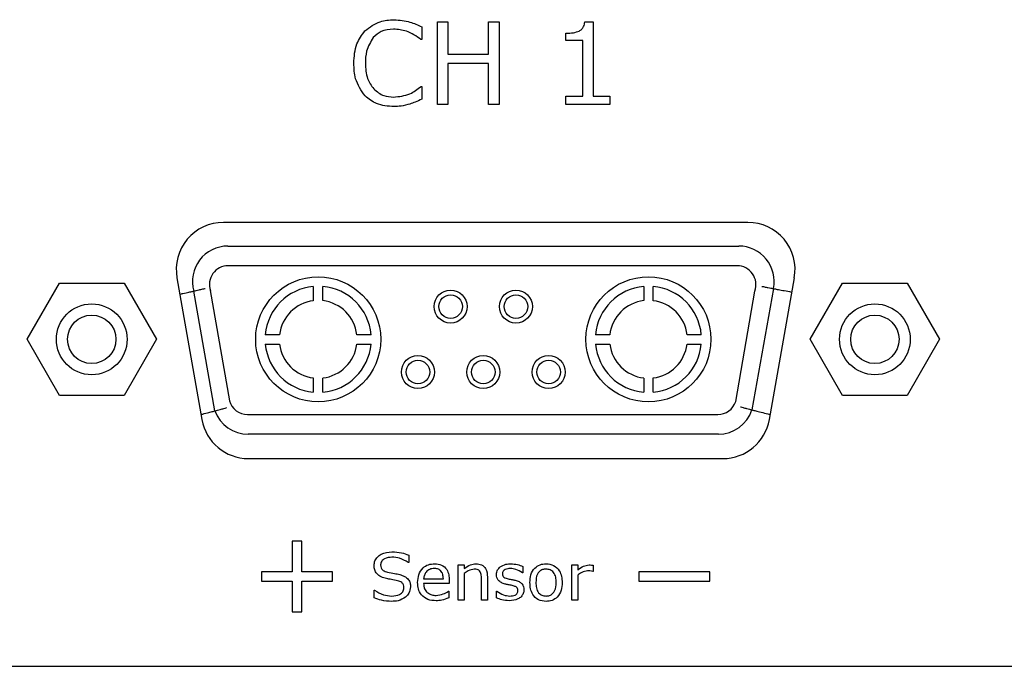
# Model space of a CAD drawing. Header units: millimetres. Extents: x 0 to 840, y 0 to 594.
# Tile 5 of 38: x 289 to 331, y 245 to 272. Entities that reach past the tile are written whole.
import ezdxf

# ---------------------------------------------------------------- set-up
doc = ezdxf.new("R2010")
doc.units = ezdxf.units.MM
doc.layers.get('0').update_dxf_attribs({"color": 3, "lineweight": 30})

msp = doc.modelspace()

# ---------------------------------------------------------------- linework, layer by layer
at = {"linetype": 'Continuous', "lineweight": 25}
for p, q in [((307.173, 272.282), (307.616, 272.282)), ((307.173, 268.782), (307.173, 272.282)), ((307.616, 272.282), (307.616, 270.908)), ((309.344, 272.282), (309.787, 272.282)), ((309.344, 270.908), (309.344, 272.282)), ((309.787, 272.282), (309.787, 268.782)), ((313.416, 272.282), (313.774, 272.282)), ((313.774, 272.282), (313.774, 269.136)), ((306.508, 272.069), (306.508, 271.529)), ((312.622, 271.484), (312.622, 271.794)), ((306.508, 271.529), (306.474, 271.529)), ((313.331, 271.484), (312.622, 271.484)), ((313.331, 269.136), (313.331, 271.484)), ((307.616, 270.908), (309.344, 270.908)), ((307.616, 270.51), (307.616, 268.782)), ((309.344, 270.51), (307.616, 270.51)), ((309.344, 268.782), (309.344, 270.51)), ((306.476, 269.535), (306.508, 269.535)), ((306.508, 269.535), (306.508, 269.003)), ((312.622, 269.136), (313.331, 269.136)), ((312.622, 268.782), (312.622, 269.136)), ((313.774, 269.136), (314.483, 269.136)), ((314.483, 269.136), (314.483, 268.782)), ((307.616, 268.782), (307.173, 268.782)), ((309.787, 268.782), (309.344, 268.782)), ((314.483, 268.782), (312.622, 268.782)), ((320.333, 263.782), (298.1, 263.782)), ((298.287, 262.782), (319.947, 262.782)), ((319.875, 261.947), (298.304, 261.947)), ((296.131, 261.434), (297.189, 255.434)), ((321.245, 255.434), (322.303, 261.434)), ((289.774, 258.832), (291.146, 261.207)), ((291.146, 261.207), (293.888, 261.207)), ((293.888, 261.207), (295.259, 258.832)), ((297.545, 260.894), (298.351, 256.231)), ((321.416, 260.981), (320.505, 255.841)), ((322.974, 258.832), (324.346, 261.207)), ((324.346, 261.207), (327.088, 261.207)), ((327.088, 261.207), (328.459, 258.832)), ((297.742, 255.802), (296.843, 260.877)), ((319.817, 256.198), (320.628, 260.876)), ((291.146, 256.457), (289.774, 258.832)), ((295.259, 258.832), (293.888, 256.457)), ((324.346, 256.457), (322.974, 258.832)), ((328.459, 258.832), (327.088, 256.457)), ((293.888, 256.457), (291.146, 256.457)), ((327.088, 256.457), (324.346, 256.457)), ((299.122, 255.647), (319.057, 255.647)), ((319.082, 254.816), (299.151, 254.816)), ((299.158, 253.782), (319.275, 253.782)), ((301.417, 250.282), (301.017, 250.282)), ((301.017, 250.282), (301.017, 248.982)), ((301.417, 248.982), (301.417, 250.282)), ((305.954, 249.692), (305.954, 249.377)), ((305.954, 249.377), (305.935, 249.377)), ((308.055, 249.275), (308.309, 249.275)), ((308.055, 247.782), (308.055, 249.275)), ((308.309, 249.275), (308.309, 249.118)), ((310.79, 249.214), (310.79, 248.946)), ((312.866, 249.275), (313.119, 249.275)), ((312.866, 247.782), (312.866, 249.275)), ((313.119, 249.275), (313.119, 249.055)), ((313.777, 249.259), (313.777, 248.997)), ((301.017, 248.982), (299.717, 248.982)), ((299.717, 248.982), (299.717, 248.582)), ((302.717, 248.982), (301.417, 248.982)), ((302.717, 248.582), (302.717, 248.982)), ((308.309, 248.915), (308.309, 247.782)), ((310.79, 248.946), (310.776, 248.946)), ((313.119, 248.838), (313.119, 247.782)), ((313.777, 248.997), (313.764, 248.997)), ((315.717, 248.982), (315.717, 248.582)), ((318.717, 248.982), (315.717, 248.982)), ((318.717, 248.582), (318.717, 248.982)), ((299.717, 248.582), (301.017, 248.582)), ((301.017, 248.582), (301.017, 247.282)), ((301.417, 247.282), (301.417, 248.582)), ((301.417, 248.582), (302.717, 248.582)), ((306.587, 248.693), (307.423, 248.693)), ((307.676, 248.491), (306.587, 248.491)), ((307.676, 248.631), (307.676, 248.491)), ((309.043, 247.782), (309.043, 248.646)), ((309.296, 248.757), (309.296, 247.782)), ((315.717, 248.582), (318.717, 248.582)), ((304.486, 248.212), (304.505, 248.212)), ((304.486, 247.887), (304.486, 248.212)), ((307.637, 248.161), (307.65, 248.161)), ((307.65, 248.161), (307.65, 247.884)), ((309.676, 248.161), (309.689, 248.161)), ((309.676, 247.881), (309.676, 248.161)), ((308.309, 247.782), (308.055, 247.782)), ((309.296, 247.782), (309.043, 247.782)), ((313.119, 247.782), (312.866, 247.782)), ((301.017, 247.282), (301.417, 247.282)), ((250.218, 244.982), (390.216, 244.982))]:
    msp.add_line(p, q, dxfattribs=at)
for centre, radius in [((302.117, 258.832), 2.65), ((316.117, 258.832), 2.65), ((307.732, 260.217), 0.7), ((310.502, 260.217), 0.7), ((307.732, 260.217), 0.5), ((310.502, 260.217), 0.5), ((292.517, 258.832), 1.5), ((325.717, 258.832), 1.5), ((292.517, 258.832), 1.025), ((325.717, 258.832), 1.025), ((306.347, 257.447), 0.7), ((309.117, 257.447), 0.7), ((311.887, 257.447), 0.7), ((306.347, 257.447), 0.5), ((309.117, 257.447), 0.5), ((311.887, 257.447), 0.5)]:
    msp.add_circle(centre, radius, dxfattribs=at)
for centre, radius, start, end in [((298.1, 261.782), 2, 90, 190), ((320.333, 261.782), 2, 350, 90), ((298.287, 261.282), 1.5, 90, 195.6701), ((319.947, 261.282), 1.5, 348.4323, 90), ((298.304, 261.147), 0.8, 90, 198.4349), ((319.875, 261.147), 0.8, 340.2369, 90), ((302.117, 258.832), 2.25, 95.2427, 175.0073), ((302.117, 258.832), 2.25, 4.9927, 85.0433), ((316.117, 258.832), 2.25, 94.9567, 175.0073), ((316.117, 258.832), 2.25, 4.9927, 84.7573), ((302.117, 258.832), 1.65, 97.1577, 173.1844), ((302.117, 258.832), 1.65, 6.8156, 83.2335), ((316.117, 258.832), 1.65, 96.7665, 173.1844), ((316.117, 258.832), 1.65, 6.8156, 82.8423), ((302.117, 258.832), 2.25, 185.2334, 264.7573), ((302.117, 258.832), 1.65, 187.1451, 262.8423), ((302.117, 258.832), 1.65, 276.7665, 352.8549), ((302.117, 258.832), 2.25, 274.9567, 354.7666), ((316.117, 258.832), 2.25, 185.2334, 265.0433), ((316.117, 258.832), 1.65, 187.1451, 263.2335), ((316.117, 258.832), 1.65, 277.1577, 352.8549), ((316.117, 258.832), 2.25, 275.2427, 354.7666), ((299.122, 256.447), 0.8, 195.6422, 270), ((319.057, 256.447), 0.8, 270, 341.8717), ((299.151, 256.316), 1.5, 200.04, 270), ((319.082, 256.316), 1.5, 270, 341.5415), ((299.158, 255.782), 2, 190, 270), ((319.275, 255.782), 2, 270, 350)]:
    msp.add_arc(centre, radius, start, end, dxfattribs=at)
for points, knots in [([(304.099, 271.896), (304.304, 272.052), (304.671, 272.332), (305.129, 272.359), (305.331, 272.37)], [0, 0, 0, 0, 0.558295, 1, 1, 1, 1]), ([(305.331, 272.37), (305.561, 272.352), (305.971, 272.319), (306.344, 272.146), (306.508, 272.069)], [0, 0, 0, 0, 0.559441, 1, 1, 1, 1]), ([(313.181, 271.891), (313.219, 271.915), (313.294, 271.964), (313.393, 272.095), (313.407, 272.211), (313.416, 272.282)], [0, 0, 0, 0, 0.28053, 0.560631, 1, 1, 1, 1]), ([(303.629, 270.528), (303.645, 270.81), (303.674, 271.314), (303.969, 271.718), (304.099, 271.896)], [0, 0, 0, 0, 0.5604, 1, 1, 1, 1]), ([(305.304, 271.972), (305.122, 271.956), (304.798, 271.927), (304.56, 271.709), (304.455, 271.612)], [0, 0, 0, 0, 0.559583, 1, 1, 1, 1]), ([(306.474, 271.529), (306.276, 271.669), (305.923, 271.921), (305.493, 271.956), (305.304, 271.972)], [0, 0, 0, 0, 0.559781, 1, 1, 1, 1]), ([(312.622, 271.794), (312.73, 271.797), (312.921, 271.802), (313.102, 271.863), (313.181, 271.891)], [0, 0, 0, 0, 0.560891, 1, 1, 1, 1]), ([(304.455, 271.612), (304.34, 271.425), (304.134, 271.09), (304.122, 270.698), (304.116, 270.525)], [0, 0, 0, 0, 0.558124, 1, 1, 1, 1]), ([(304.104, 269.141), (303.943, 269.376), (303.655, 269.797), (303.637, 270.304), (303.629, 270.528)], [0, 0, 0, 0, 0.558011, 1, 1, 1, 1]), ([(304.116, 270.525), (304.127, 270.303), (304.147, 269.906), (304.371, 269.582), (304.47, 269.439)], [0, 0, 0, 0, 0.560353, 1, 1, 1, 1]), ([(304.47, 269.439), (304.607, 269.326), (304.854, 269.125), (305.169, 269.102), (305.309, 269.092)], [0, 0, 0, 0, 0.558448, 1, 1, 1, 1]), ([(305.309, 269.092), (305.55, 269.116), (305.981, 269.159), (306.325, 269.42), (306.476, 269.535)], [0, 0, 0, 0, 0.559231, 1, 1, 1, 1]), ([(305.329, 268.693), (305.073, 268.709), (304.617, 268.736), (304.261, 269.017), (304.104, 269.141)], [0, 0, 0, 0, 0.560391, 1, 1, 1, 1]), ([(306.508, 269.003), (306.416, 268.959), (306.252, 268.883), (306.08, 268.824), (306.004, 268.798)], [0, 0, 0, 0, 0.560072, 1, 1, 1, 1]), ([(306.004, 268.798), (305.88, 268.764), (305.659, 268.704), (305.43, 268.696), (305.329, 268.693)], [0, 0, 0, 0, 0.560004, 1, 1, 1, 1]), ([(296.843, 260.877), (296.848, 260.878), (296.859, 260.88), (296.943, 260.899), (297.066, 260.928), (297.199, 260.959), (297.29, 260.981), (297.326, 260.989), (297.33, 260.99)], [0, 0, 0, 0, 0.214311, 0.428618, 0.643028, 0.857684, 0.983491, 1, 1, 1, 1]), ([(301.911, 261.072), (301.911, 261.069), (301.911, 261.062), (301.911, 261.011), (301.911, 260.935), (301.911, 260.85), (301.911, 260.794), (301.911, 260.771)], [0, 0, 0, 0, 0.2134669, 0.4269212, 0.6407436, 0.8554327, 1, 1, 1, 1]), ([(302.311, 260.772), (302.311, 260.806), (302.311, 260.874), (302.311, 260.965), (302.311, 261.033), (302.311, 261.068), (302.311, 261.072), (302.311, 261.073)], [0, 0, 0, 0, 0.21591, 0.431842, 0.647189, 0.86164, 1, 1, 1, 1]), ([(315.922, 261.073), (315.922, 261.07), (315.922, 261.063), (315.922, 261.012), (315.922, 260.936), (315.922, 260.851), (315.922, 260.795), (315.922, 260.772)], [0, 0, 0, 0, 0.213597, 0.427183, 0.641098, 0.855788, 1, 1, 1, 1]), ([(316.322, 260.771), (316.322, 260.805), (316.322, 260.873), (316.322, 260.964), (316.322, 261.032), (316.322, 261.067), (316.322, 261.071), (316.322, 261.072)], [0, 0, 0, 0, 0.216055, 0.432135, 0.64756, 0.861981, 1, 1, 1, 1]), ([(320.925, 261.075), (320.933, 261.074), (320.97, 261.067), (321.06, 261.049), (321.191, 261.024), (321.315, 261), (321.4, 260.984), (321.411, 260.982), (321.416, 260.981)], [0, 0, 0, 0, 0.031789, 0.141428, 0.356088, 0.57073, 0.785365, 1, 1, 1, 1]), ([(321.416, 260.981), (321.427, 260.979), (321.449, 260.975), (321.618, 260.942), (321.868, 260.895), (322.079, 260.855), (322.192, 260.834), (322.197, 260.833)], [0, 0, 0, 0, 0.247398, 0.494795, 0.742203, 0.98963, 1, 1, 1, 1]), ([(296.252, 260.744), (296.297, 260.754), (296.446, 260.787), (296.641, 260.831), (296.811, 260.869), (296.832, 260.874), (296.843, 260.877)], [0, 0, 0, 0, 0.126801, 0.417986, 0.70899, 1, 1, 1, 1]), ([(301.911, 260.771), (301.911, 260.737), (301.911, 260.669), (301.911, 260.578), (301.911, 260.509), (301.911, 260.474), (301.911, 260.47), (301.911, 260.469)], [0, 0, 0, 0, 0.216373, 0.432757, 0.648755, 0.863462, 1, 1, 1, 1]), ([(302.311, 260.47), (302.311, 260.474), (302.311, 260.48), (302.311, 260.532), (302.311, 260.608), (302.311, 260.693), (302.311, 260.749), (302.311, 260.772)], [0, 0, 0, 0, 0.2130152, 0.4260046, 0.6397262, 0.854801, 1, 1, 1, 1]), ([(315.922, 260.772), (315.922, 260.738), (315.922, 260.67), (315.922, 260.579), (315.922, 260.511), (315.922, 260.475), (315.922, 260.472), (315.922, 260.47)], [0, 0, 0, 0, 0.216193, 0.432396, 0.648256, 0.862963, 1, 1, 1, 1]), ([(316.322, 260.469), (316.322, 260.472), (316.322, 260.479), (316.322, 260.53), (316.322, 260.606), (316.322, 260.691), (316.322, 260.748), (316.322, 260.771)], [0, 0, 0, 0, 0.212816, 0.425603, 0.639208, 0.854327, 1, 1, 1, 1]), ([(300.177, 259.028), (300.143, 259.028), (300.075, 259.028), (299.984, 259.028), (299.916, 259.028), (299.88, 259.028), (299.877, 259.028), (299.875, 259.028)], [0, 0, 0, 0, 0.215928, 0.431878, 0.647234, 0.861681, 1, 1, 1, 1]), ([(300.479, 259.028), (300.475, 259.028), (300.469, 259.028), (300.417, 259.028), (300.341, 259.028), (300.256, 259.028), (300.2, 259.028), (300.177, 259.028)], [0, 0, 0, 0, 0.212991, 0.425955, 0.639663, 0.854743, 1, 1, 1, 1]), ([(304.057, 259.028), (304.023, 259.028), (303.955, 259.028), (303.864, 259.028), (303.796, 259.028), (303.76, 259.028), (303.757, 259.028), (303.755, 259.028)], [0, 0, 0, 0, 0.216215, 0.43244, 0.648317, 0.863024, 1, 1, 1, 1]), ([(304.358, 259.028), (304.355, 259.028), (304.348, 259.028), (304.297, 259.028), (304.221, 259.028), (304.136, 259.028), (304.08, 259.028), (304.057, 259.028)], [0, 0, 0, 0, 0.213581, 0.4271507, 0.6410544, 0.8557446, 1, 1, 1, 1]), ([(314.177, 259.028), (314.143, 259.028), (314.075, 259.028), (313.984, 259.028), (313.916, 259.028), (313.88, 259.028), (313.877, 259.028), (313.875, 259.028)], [0, 0, 0, 0, 0.215928, 0.431878, 0.647234, 0.861681, 1, 1, 1, 1]), ([(314.479, 259.028), (314.475, 259.028), (314.469, 259.028), (314.417, 259.028), (314.341, 259.028), (314.256, 259.028), (314.2, 259.028), (314.177, 259.028)], [0, 0, 0, 0, 0.212991, 0.425955, 0.639663, 0.854743, 1, 1, 1, 1]), ([(318.057, 259.028), (318.023, 259.028), (317.955, 259.028), (317.864, 259.028), (317.796, 259.028), (317.76, 259.028), (317.757, 259.028), (317.755, 259.028)], [0, 0, 0, 0, 0.216215, 0.43244, 0.648317, 0.863024, 1, 1, 1, 1]), ([(318.358, 259.028), (318.355, 259.028), (318.348, 259.028), (318.297, 259.028), (318.221, 259.028), (318.136, 259.028), (318.08, 259.028), (318.057, 259.028)], [0, 0, 0, 0, 0.213581, 0.4271507, 0.6410544, 0.8557446, 1, 1, 1, 1]), ([(299.876, 258.626), (299.88, 258.626), (299.886, 258.626), (299.938, 258.626), (300.014, 258.626), (300.099, 258.626), (300.155, 258.626), (300.178, 258.626)], [0, 0, 0, 0, 0.213471, 0.42693, 0.640755, 0.855444, 1, 1, 1, 1]), ([(300.178, 258.626), (300.212, 258.626), (300.28, 258.626), (300.371, 258.626), (300.439, 258.626), (300.475, 258.626), (300.478, 258.626), (300.48, 258.626)], [0, 0, 0, 0, 0.216367, 0.432745, 0.648739, 0.863445, 1, 1, 1, 1]), ([(303.754, 258.626), (303.757, 258.626), (303.764, 258.626), (303.815, 258.626), (303.891, 258.626), (303.976, 258.626), (304.033, 258.626), (304.056, 258.626)], [0, 0, 0, 0, 0.212823, 0.425616, 0.639226, 0.854343, 1, 1, 1, 1]), ([(304.056, 258.626), (304.09, 258.626), (304.158, 258.626), (304.249, 258.626), (304.317, 258.626), (304.352, 258.626), (304.356, 258.626), (304.357, 258.626)], [0, 0, 0, 0, 0.21605, 0.432126, 0.647547, 0.86197, 1, 1, 1, 1]), ([(313.876, 258.626), (313.88, 258.626), (313.886, 258.626), (313.938, 258.626), (314.014, 258.626), (314.099, 258.626), (314.155, 258.626), (314.178, 258.626)], [0, 0, 0, 0, 0.213471, 0.42693, 0.640755, 0.855444, 1, 1, 1, 1]), ([(314.178, 258.626), (314.212, 258.626), (314.28, 258.626), (314.371, 258.626), (314.439, 258.626), (314.475, 258.626), (314.478, 258.626), (314.48, 258.626)], [0, 0, 0, 0, 0.216367, 0.432745, 0.648739, 0.863445, 1, 1, 1, 1]), ([(317.754, 258.626), (317.757, 258.626), (317.764, 258.626), (317.815, 258.626), (317.891, 258.626), (317.976, 258.626), (318.033, 258.626), (318.056, 258.626)], [0, 0, 0, 0, 0.212823, 0.425616, 0.639226, 0.854343, 1, 1, 1, 1]), ([(318.056, 258.626), (318.09, 258.626), (318.158, 258.626), (318.249, 258.626), (318.317, 258.626), (318.352, 258.626), (318.356, 258.626), (318.357, 258.626)], [0, 0, 0, 0, 0.2160505, 0.4321257, 0.6475474, 0.8619697, 1, 1, 1, 1]), ([(301.911, 257.195), (301.911, 257.191), (301.911, 257.185), (301.911, 257.133), (301.911, 257.057), (301.911, 256.972), (301.911, 256.915), (301.911, 256.893)], [0, 0, 0, 0, 0.212816, 0.4256032, 0.6392084, 0.854327, 1, 1, 1, 1]), ([(302.311, 256.891), (302.311, 256.925), (302.311, 256.994), (302.311, 257.084), (302.311, 257.153), (302.311, 257.188), (302.311, 257.192), (302.311, 257.193)], [0, 0, 0, 0, 0.216193, 0.432396, 0.648256, 0.862963, 1, 1, 1, 1]), ([(315.922, 257.193), (315.922, 257.19), (315.922, 257.183), (315.922, 257.132), (315.922, 257.056), (315.922, 256.971), (315.922, 256.914), (315.922, 256.891)], [0, 0, 0, 0, 0.213015, 0.426005, 0.639726, 0.854801, 1, 1, 1, 1]), ([(316.322, 256.893), (316.322, 256.927), (316.322, 256.995), (316.322, 257.086), (316.322, 257.154), (316.322, 257.19), (316.322, 257.193), (316.322, 257.195)], [0, 0, 0, 0, 0.216373, 0.4327566, 0.6487552, 0.863462, 1, 1, 1, 1]), ([(301.911, 256.893), (301.911, 256.859), (301.911, 256.79), (301.911, 256.7), (301.911, 256.632), (301.911, 256.596), (301.911, 256.593), (301.911, 256.591)], [0, 0, 0, 0, 0.216055, 0.432135, 0.64756, 0.861981, 1, 1, 1, 1]), ([(302.311, 256.59), (302.311, 256.593), (302.311, 256.6), (302.311, 256.652), (302.311, 256.728), (302.311, 256.812), (302.311, 256.869), (302.311, 256.891)], [0, 0, 0, 0, 0.213597, 0.4271827, 0.6410978, 0.8557881, 1, 1, 1, 1]), ([(315.922, 256.891), (315.922, 256.857), (315.922, 256.789), (315.922, 256.699), (315.922, 256.631), (315.922, 256.595), (315.922, 256.592), (315.922, 256.59)], [0, 0, 0, 0, 0.21591, 0.431842, 0.647189, 0.86164, 1, 1, 1, 1]), ([(316.322, 256.591), (316.322, 256.594), (316.322, 256.601), (316.322, 256.653), (316.322, 256.729), (316.322, 256.813), (316.322, 256.87), (316.322, 256.893)], [0, 0, 0, 0, 0.213467, 0.426921, 0.640744, 0.855433, 1, 1, 1, 1]), ([(297.742, 255.802), (297.748, 255.803), (297.758, 255.806), (297.841, 255.829), (297.963, 255.862), (298.097, 255.899), (298.187, 255.925), (298.223, 255.936), (298.226, 255.937)], [0, 0, 0, 0, 0.213529, 0.427046, 0.640887, 0.855504, 0.98761, 1, 1, 1, 1]), ([(320.02, 255.968), (320.023, 255.967), (320.06, 255.957), (320.15, 255.933), (320.283, 255.898), (320.406, 255.866), (320.489, 255.845), (320.5, 255.842), (320.505, 255.841)], [0, 0, 0, 0, 0.013502, 0.143562, 0.358197, 0.572282, 0.786137, 1, 1, 1, 1]), ([(297.151, 255.648), (297.198, 255.66), (297.348, 255.698), (297.542, 255.749), (297.711, 255.793), (297.732, 255.799), (297.742, 255.802)], [0, 0, 0, 0, 0.132456, 0.42201, 0.710995, 1, 1, 1, 1]), ([(320.505, 255.841), (320.516, 255.838), (320.537, 255.833), (320.704, 255.791), (320.951, 255.73), (321.161, 255.679), (321.276, 255.651), (321.283, 255.65)], [0, 0, 0, 0, 0.245864, 0.491715, 0.73791, 0.984664, 1, 1, 1, 1]), ([(304.486, 249.252), (304.492, 249.319), (304.506, 249.452), (304.626, 249.619), (304.862, 249.793), (305.088, 249.816), (305.246, 249.832)], [0, 0, 0, 0, 0.186924, 0.373838, 0.561303, 1, 1, 1, 1]), ([(305.246, 249.832), (305.383, 249.826), (305.626, 249.813), (305.854, 249.729), (305.954, 249.692)], [0, 0, 0, 0, 0.559781, 1, 1, 1, 1]), ([(305.013, 248.697), (304.937, 248.716), (304.785, 248.756), (304.6, 248.884), (304.499, 249.066), (304.49, 249.19), (304.486, 249.252)], [0, 0, 0, 0, 0.280785, 0.560097, 0.779764, 1, 1, 1, 1]), ([(305.244, 249.604), (305.135, 249.595), (304.971, 249.581), (304.82, 249.457), (304.771, 249.359), (304.766, 249.305), (304.764, 249.278)], [0, 0, 0, 0, 0.4987906, 0.7488046, 0.8743698, 1, 1, 1, 1]), ([(304.764, 249.278), (304.767, 249.234), (304.773, 249.145), (304.879, 249.015), (304.99, 248.986), (305.059, 248.969)], [0, 0, 0, 0, 0.280733, 0.55918, 1, 1, 1, 1]), ([(305.935, 249.377), (305.816, 249.449), (305.602, 249.58), (305.354, 249.597), (305.244, 249.604)], [0, 0, 0, 0, 0.5590468, 1, 1, 1, 1]), ([(306.334, 248.529), (306.342, 248.643), (306.357, 248.869), (306.533, 249.145), (306.785, 249.305), (306.963, 249.319), (307.052, 249.326)], [0, 0, 0, 0, 0.280537, 0.559733, 0.779636, 1, 1, 1, 1]), ([(307.052, 249.326), (307.153, 249.318), (307.352, 249.301), (307.572, 249.106), (307.664, 248.864), (307.672, 248.709), (307.676, 248.631)], [0, 0, 0, 0, 0.280016, 0.55834, 0.778826, 1, 1, 1, 1]), ([(308.309, 249.118), (308.392, 249.181), (308.54, 249.294), (308.724, 249.316), (308.805, 249.326)], [0, 0, 0, 0, 0.560479, 1, 1, 1, 1]), ([(308.805, 249.326), (308.886, 249.319), (309.047, 249.306), (309.271, 249.095), (309.286, 248.885), (309.296, 248.757)], [0, 0, 0, 0, 0.281022, 0.5601785, 1, 1, 1, 1]), ([(309.831, 249.19), (309.91, 249.235), (310.051, 249.317), (310.214, 249.323), (310.285, 249.326)], [0, 0, 0, 0, 0.558492, 1, 1, 1, 1]), ([(310.285, 249.326), (310.383, 249.319), (310.557, 249.308), (310.718, 249.243), (310.79, 249.214)], [0, 0, 0, 0, 0.559945, 1, 1, 1, 1]), ([(311.093, 248.528), (311.1, 248.639), (311.114, 248.861), (311.271, 249.139), (311.515, 249.305), (311.69, 249.319), (311.778, 249.326)], [0, 0, 0, 0, 0.280736, 0.56, 0.779715, 1, 1, 1, 1]), ([(311.778, 249.326), (311.889, 249.314), (312.113, 249.289), (312.343, 249.056), (312.447, 248.789), (312.456, 248.615), (312.46, 248.528)], [0, 0, 0, 0, 0.2793071, 0.5582405, 0.7788521, 1, 1, 1, 1]), ([(313.119, 249.055), (313.198, 249.12), (313.34, 249.237), (313.52, 249.264), (313.6, 249.275)], [0, 0, 0, 0, 0.561258, 1, 1, 1, 1]), ([(313.6, 249.275), (313.633, 249.275), (313.693, 249.274), (313.751, 249.264), (313.777, 249.259)], [0, 0, 0, 0, 0.5598464, 1, 1, 1, 1]), ([(305.059, 248.969), (305.156, 248.952), (305.329, 248.921), (305.501, 248.883), (305.577, 248.867)], [0, 0, 0, 0, 0.560043, 1, 1, 1, 1]), ([(305.577, 248.867), (305.644, 248.845), (305.778, 248.803), (305.941, 248.682), (306.021, 248.513), (306.027, 248.402), (306.03, 248.347)], [0, 0, 0, 0, 0.28063, 0.560046, 0.77963, 1, 1, 1, 1]), ([(307.034, 249.123), (306.969, 249.118), (306.839, 249.107), (306.695, 248.988), (306.611, 248.843), (306.595, 248.743), (306.587, 248.693)], [0, 0, 0, 0, 0.279883, 0.558874, 0.779321, 1, 1, 1, 1]), ([(307.423, 248.693), (307.419, 248.755), (307.411, 248.878), (307.324, 249.036), (307.18, 249.115), (307.082, 249.121), (307.034, 249.123)], [0, 0, 0, 0, 0.280837, 0.559732, 0.779276, 1, 1, 1, 1]), ([(308.732, 249.098), (308.646, 249.081), (308.491, 249.051), (308.364, 248.956), (308.309, 248.915)], [0, 0, 0, 0, 0.5579986, 1, 1, 1, 1]), ([(308.987, 248.985), (308.971, 249.008), (308.938, 249.052), (308.846, 249.093), (308.775, 249.096), (308.732, 249.098)], [0, 0, 0, 0, 0.279398, 0.559526, 1, 1, 1, 1]), ([(309.043, 248.646), (309.043, 248.711), (309.044, 248.828), (309.005, 248.937), (308.987, 248.985)], [0, 0, 0, 0, 0.561543, 1, 1, 1, 1]), ([(309.676, 248.869), (309.685, 248.939), (309.701, 249.064), (309.791, 249.151), (309.831, 249.19)], [0, 0, 0, 0, 0.558762, 1, 1, 1, 1]), ([(310.04, 248.467), (309.987, 248.483), (309.881, 248.515), (309.753, 248.609), (309.685, 248.738), (309.679, 248.826), (309.676, 248.869)], [0, 0, 0, 0, 0.280761, 0.559897, 0.779779, 1, 1, 1, 1]), ([(310.263, 249.123), (310.187, 249.117), (310.075, 249.108), (309.964, 249.028), (309.932, 248.958), (309.93, 248.921), (309.929, 248.902)], [0, 0, 0, 0, 0.499598, 0.74885, 0.87433, 1, 1, 1, 1]), ([(309.929, 248.902), (309.931, 248.872), (309.935, 248.819), (309.971, 248.78), (309.987, 248.763)], [0, 0, 0, 0, 0.560281, 1, 1, 1, 1]), ([(310.776, 248.946), (310.687, 249.001), (310.528, 249.098), (310.344, 249.116), (310.263, 249.123)], [0, 0, 0, 0, 0.559889, 1, 1, 1, 1]), ([(311.778, 249.098), (311.727, 249.095), (311.625, 249.087), (311.491, 249.007), (311.361, 248.823), (311.353, 248.649), (311.347, 248.528)], [0, 0, 0, 0, 0.187154, 0.373714, 0.560534, 1, 1, 1, 1]), ([(312.207, 248.528), (312.204, 248.603), (312.199, 248.754), (312.117, 248.956), (311.957, 249.082), (311.838, 249.093), (311.778, 249.098)], [0, 0, 0, 0, 0.281276, 0.560667, 0.779974, 1, 1, 1, 1]), ([(313.538, 249.022), (313.451, 249.007), (313.296, 248.979), (313.173, 248.881), (313.119, 248.838)], [0, 0, 0, 0, 0.5577544, 1, 1, 1, 1]), ([(313.764, 248.997), (313.722, 249.006), (313.647, 249.021), (313.571, 249.022), (313.538, 249.022)], [0, 0, 0, 0, 0.559834, 1, 1, 1, 1]), ([(305.486, 248.607), (305.398, 248.624), (305.241, 248.656), (305.083, 248.684), (305.013, 248.697)], [0, 0, 0, 0, 0.55991, 1, 1, 1, 1]), ([(305.752, 248.309), (305.75, 248.35), (305.746, 248.433), (305.651, 248.557), (305.549, 248.588), (305.486, 248.607)], [0, 0, 0, 0, 0.2809434, 0.5590412, 1, 1, 1, 1]), ([(307.117, 247.756), (306.999, 247.765), (306.765, 247.781), (306.484, 247.977), (306.35, 248.254), (306.339, 248.437), (306.334, 248.529)], [0, 0, 0, 0, 0.28047, 0.559116, 0.779139, 1, 1, 1, 1]), ([(306.587, 248.491), (306.593, 248.409), (306.603, 248.263), (306.699, 248.153), (306.741, 248.105)], [0, 0, 0, 0, 0.5602058, 1, 1, 1, 1]), ([(309.987, 248.763), (310.019, 248.744), (310.076, 248.709), (310.141, 248.694), (310.17, 248.687)], [0, 0, 0, 0, 0.559083, 1, 1, 1, 1]), ([(310.339, 248.404), (310.283, 248.415), (310.183, 248.434), (310.083, 248.457), (310.04, 248.467)], [0, 0, 0, 0, 0.56001, 1, 1, 1, 1]), ([(310.17, 248.687), (310.227, 248.675), (310.327, 248.654), (310.428, 248.634), (310.472, 248.625)], [0, 0, 0, 0, 0.560013, 1, 1, 1, 1]), ([(310.536, 248.326), (310.501, 248.346), (310.439, 248.382), (310.37, 248.397), (310.339, 248.404)], [0, 0, 0, 0, 0.558841, 1, 1, 1, 1]), ([(310.472, 248.625), (310.529, 248.61), (310.63, 248.583), (310.709, 248.516), (310.744, 248.487)], [0, 0, 0, 0, 0.560251, 1, 1, 1, 1]), ([(310.744, 248.487), (310.776, 248.443), (310.833, 248.364), (310.838, 248.267), (310.84, 248.224)], [0, 0, 0, 0, 0.558339, 1, 1, 1, 1]), ([(311.778, 247.731), (311.666, 247.743), (311.442, 247.767), (311.211, 247.999), (311.107, 248.266), (311.098, 248.441), (311.093, 248.528)], [0, 0, 0, 0, 0.279446, 0.558206, 0.778832, 1, 1, 1, 1]), ([(311.347, 248.528), (311.35, 248.452), (311.356, 248.302), (311.439, 248.102), (311.598, 247.975), (311.718, 247.964), (311.778, 247.959)], [0, 0, 0, 0, 0.281175, 0.560654, 0.779989, 1, 1, 1, 1]), ([(312.46, 248.528), (312.454, 248.417), (312.44, 248.195), (312.282, 247.918), (312.04, 247.753), (311.865, 247.738), (311.778, 247.731)], [0, 0, 0, 0, 0.280729, 0.560047, 0.779756, 1, 1, 1, 1]), ([(311.778, 247.959), (311.828, 247.963), (311.929, 247.971), (312.061, 248.053), (312.19, 248.235), (312.2, 248.407), (312.207, 248.528)], [0, 0, 0, 0, 0.18712, 0.373724, 0.560665, 1, 1, 1, 1]), ([(304.505, 248.212), (304.63, 248.134), (304.853, 247.993), (305.114, 247.969), (305.229, 247.959)], [0, 0, 0, 0, 0.559382, 1, 1, 1, 1]), ([(305.229, 247.959), (305.348, 247.967), (305.527, 247.978), (305.694, 248.113), (305.745, 248.22), (305.749, 248.279), (305.752, 248.309)], [0, 0, 0, 0, 0.499193, 0.748835, 0.874368, 1, 1, 1, 1]), ([(306.03, 248.347), (306.017, 248.253), (305.993, 248.087), (305.875, 247.968), (305.823, 247.916)], [0, 0, 0, 0, 0.559123, 1, 1, 1, 1]), ([(306.741, 248.105), (306.805, 248.065), (306.92, 247.992), (307.054, 247.987), (307.114, 247.984)], [0, 0, 0, 0, 0.558298, 1, 1, 1, 1]), ([(307.114, 247.984), (307.219, 247.996), (307.407, 248.018), (307.567, 248.117), (307.637, 248.161)], [0, 0, 0, 0, 0.559669, 1, 1, 1, 1]), ([(309.689, 248.161), (309.782, 248.1), (309.949, 247.99), (310.147, 247.968), (310.234, 247.959)], [0, 0, 0, 0, 0.559967, 1, 1, 1, 1]), ([(310.84, 248.224), (310.835, 248.169), (310.824, 248.059), (310.724, 247.922), (310.528, 247.782), (310.341, 247.767), (310.21, 247.756)], [0, 0, 0, 0, 0.186872, 0.3736822, 0.5609251, 1, 1, 1, 1]), ([(310.234, 247.959), (310.315, 247.964), (310.416, 247.969), (310.521, 248.03), (310.561, 248.076), (310.584, 248.132), (310.586, 248.172), (310.587, 248.192)], [0, 0, 0, 0, 0.498923, 0.624359, 0.749487, 0.874585, 1, 1, 1, 1]), ([(310.587, 248.192), (310.586, 248.22), (310.583, 248.271), (310.55, 248.309), (310.536, 248.326)], [0, 0, 0, 0, 0.560503, 1, 1, 1, 1]), ([(305.227, 247.731), (305.084, 247.738), (304.828, 247.751), (304.59, 247.845), (304.486, 247.887)], [0, 0, 0, 0, 0.559656, 1, 1, 1, 1]), ([(305.823, 247.916), (305.72, 247.853), (305.536, 247.741), (305.322, 247.734), (305.227, 247.731)], [0, 0, 0, 0, 0.558665, 1, 1, 1, 1]), ([(307.65, 247.884), (307.554, 247.844), (307.383, 247.774), (307.198, 247.762), (307.117, 247.756)], [0, 0, 0, 0, 0.560299, 1, 1, 1, 1]), ([(310.21, 247.756), (310.107, 247.763), (309.921, 247.776), (309.751, 247.849), (309.676, 247.881)], [0, 0, 0, 0, 0.559567, 1, 1, 1, 1])]:
    msp.add_open_spline(points, degree=3, knots=knots, dxfattribs=at)

doc.saveas('drawing.dxf')
